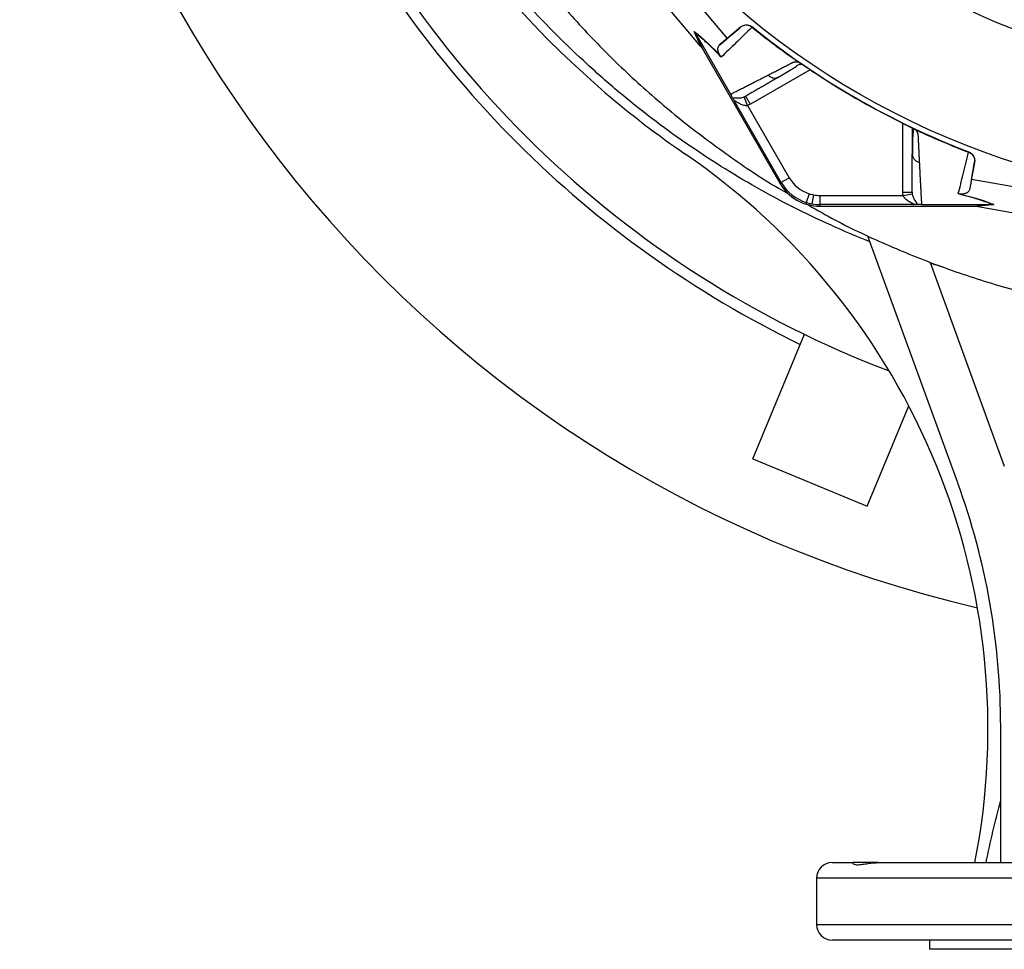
# Model space of a CAD drawing. Header units: millimetres. Extents: x 633 to 1433, y 1069 to 1969.
# Tile 1 of 14: x 633 to 951, y 1069 to 1369. Entities that reach past the tile are written whole.
import ezdxf

# ---------------------------------------------------------------- set-up
doc = ezdxf.new("R2010")
doc.units = ezdxf.units.MM

msp = doc.modelspace()

# ---------------------------------------------------------------- linework, layer by layer
at = {"color": 7, "linetype": 'Continuous', "lineweight": 25}
for p, q in [((822.92, 1409.07), (861.51, 1363.13)), ((852.88, 1360.64), (816.75, 1403.65)), ((853.08, 1360.4), (850.92, 1365.34)), ((865.87, 1366.79), (861.51, 1363.13)), ((865.78, 1366.7), (865.87, 1366.79)), ((869.69, 1366.83), (869.58, 1366.73)), ((851.26, 1364.86), (853.41, 1359.93)), ((851.26, 1364.85), (862.66, 1345.12)), ((861.51, 1363.13), (858.98, 1360.9)), ((853.41, 1359.93), (878.57, 1316.36)), ((884.82, 1355.3), (884.9, 1355.26)), ((877.89, 1350.54), (878.31, 1350.69)), ((868.13, 1341.43), (867.04, 1344.23)), ((879, 1316.61), (863.96, 1342.65)), ((868.13, 1341.43), (881.59, 1318.11)), ((921.33, 1334.19), (921.33, 1326.03)), ((921.99, 1333.84), (922.07, 1333.8)), ((921.46, 1330.96), (921.33, 1330.66)), ((921.33, 1325.86), (921.4, 1325.42)), ((939.58, 1326.32), (939.61, 1326.45)), ((940.5, 1317.53), (941.49, 1323.13)), ((941.49, 1323.13), (941.46, 1323.01)), ((940.5, 1317.53), (939.84, 1314.22)), ((999.58, 1307.07), (940.5, 1317.53)), ((879, 1316.61), (878.57, 1316.36)), ((888.01, 1312.95), (887.1, 1310.09)), ((889.43, 1312.59), (888.89, 1309.64)), ((891.47, 1312.41), (918.4, 1312.41)), ((891.47, 1312.41), (891.47, 1309.41)), ((918.4, 1312.41), (921.36, 1312.87)), ((921.53, 1309.41), (891.47, 1309.41)), ((891.47, 1309.41), (891.47, 1308.92)), ((891.47, 1308.92), (941.78, 1308.92)), ((924.33, 1309.51), (947.11, 1309.51)), ((941.78, 1308.92), (947.13, 1309.51)), ((947.7, 1309.46), (942.35, 1308.87)), ((942.66, 1308.81), (997.97, 1299.02)), ((936.05, 1219.48), (907.01, 1299.27)), ((927.13, 1290.76), (951.08, 1224.95)), ((869.8, 1227.26), (886.47, 1267.52)), ((906.75, 1211.95), (920.2, 1244.41)), ((869.8, 1227.26), (906.75, 1211.95)), ((949.92, 1096.81), (949.92, 1140.81)), ((895.42, 1096.81), (902.28, 1096.81)), ((910.21, 1096.81), (902.28, 1096.81)), ((910.21, 1096.81), (970.88, 1096.81)), ((890.42, 1091.81), (890.42, 1076.81)), ((1170.42, 1071.81), (895.42, 1071.81)), ((926.92, 1071.81), (926.92, 1068.81)), ((1138.92, 1068.81), (926.92, 1068.81))]:
    msp.add_line(p, q, dxfattribs=at)
at = {"color": 8, "linetype": 'Continuous', "lineweight": 25}
for p, q in [((888.34, 1353.02), (869.02, 1341.86)), ((918.33, 1313.4), (918.33, 1335.7)), ((1023.55, 1091.81), (890.42, 1091.81)), ((890.42, 1076.81), (1023.55, 1076.81))]:
    msp.add_line(p, q, dxfattribs=at)
at = {"color": 7, "linetype": 'Continuous', "lineweight": 25}
for radius in [258.01, 217.51, 211.5, 210.5]:
    msp.add_circle((1032.92, 1568.81), radius, dxfattribs=at)
for centre, radius, start, end in [((1032.92, 1568.81), 400, 22.5, 256.9192), ((1029.02, 1586.71), 317.7, 157.4302, 229.3739), ((1032.92, 1568.81), 335, 202.5, 249.187), ((1032.92, 1568.81), 338.5, 205.8872, 244.1128), ((1032.92, 1568.81), 259.7, 231.0565, 248.9435), ((1016.32, 1571.91), 298.2, 229.3739, 235.6095), ((720.8, 1140.16), 225, 348.8911, 55.6095), ((891.47, 1323.81), 11.4, 210, 252.3248), ((891.47, 1323.81), 14.9, 210, 270), ((891.47, 1323.81), 14.4, 210, 252.3248), ((891.47, 1323.81), 11.4, 252.3248, 259.6989), ((891.47, 1323.81), 11.4, 259.6989, 270), ((891.47, 1323.81), 14.4, 252.3248, 259.6989), ((891.47, 1323.81), 14.4, 259.6989, 270), ((719.92, 1140.81), 230, 0, 20), ((895.42, 1091.81), 5, 90, 180), ((895.42, 1076.81), 5, 180, 270)]:
    msp.add_arc(centre, radius, start, end, dxfattribs=at)
for centre, major_axis, start_param, end_param in [((853.65, 1359.31), (-11.1, 13.24), 4.781806, 4.800012), ((941.13, 1308.81), (17.02, -2.99), 1.483174, 1.50138)]:
    msp.add_ellipse(centre, major_axis=major_axis, ratio=0.015428, start_param=start_param, end_param=end_param, dxfattribs=at)
for points, knots in [([(907.68, 1297.43), (899.2, 1300.78), (890.94, 1304.5), (874.86, 1312.65), (867.02, 1317.08), (851.79, 1326.65), (844.38, 1331.78), (833.59, 1340.02), (830.05, 1342.85), (824.82, 1347.24), (823.09, 1348.73), (819.67, 1351.73), (817.98, 1353.25), (809.61, 1360.93), (803.22, 1367.32), (791.03, 1380.6), (785.23, 1387.5), (774.22, 1401.78), (769.01, 1409.18), (762.88, 1418.74), (761.67, 1420.67), (759.3, 1424.56), (758.13, 1426.52), (754.7, 1432.42), (752.51, 1436.39), (746.2, 1448.4), (742.36, 1456.55), (735.39, 1473.14), (732.27, 1481.58), (726.74, 1498.73), (724.33, 1507.45), (721.79, 1518.53), (721.3, 1520.76), (720.38, 1525.22), (719.94, 1527.46), (718.7, 1534.16), (717.98, 1538.63), (716.1, 1552.05), (715.24, 1561.02), (714.28, 1578.98), (714.18, 1587.98), (714.77, 1606), (715.45, 1615.03), (716.81, 1626.33), (717.11, 1628.59), (717.75, 1633.1), (718.09, 1635.35), (719.19, 1642.07), (720.02, 1646.51), (721.91, 1655.34), (722.95, 1659.73), (725.22, 1668.44), (726.44, 1672.76), (730.38, 1685.66), (733.36, 1694.15), (740.02, 1710.92), (743.69, 1719.19), (748.74, 1729.39), (749.77, 1731.42), (751.87, 1735.45), (752.94, 1737.45), (756.2, 1743.42), (758.45, 1747.34), (765.42, 1758.94), (770.36, 1766.46), (780.84, 1781.08), (786.38, 1788.18), (798.04, 1801.94), (804.17, 1808.61), (817.05, 1821.5), (823.7, 1827.64), (837.44, 1839.32), (844.52, 1844.86), (859.1, 1855.36), (866.6, 1860.31), (882.03, 1869.61), (889.95, 1873.96), (900.13, 1879.02), (902.18, 1880.01), (906.29, 1881.96), (908.36, 1882.9), (914.57, 1885.68), (918.73, 1887.44), (931.31, 1892.46), (939.8, 1895.44), (956.98, 1900.72), (965.67, 1903.02), (983.23, 1906.97), (992.11, 1908.61), (1003.33, 1910.24), (1005.58, 1910.55), (1010.1, 1911.11), (1012.36, 1911.38), (1019.13, 1912.09), (1023.64, 1912.48), (1037.17, 1913.39), (1046.17, 1913.64), (1064.14, 1913.46), (1073.11, 1913.03), (1091.02, 1911.47), (1099.96, 1910.35), (1113.35, 1908.14), (1117.81, 1907.32), (1124.49, 1905.95), (1126.71, 1905.47), (1131.15, 1904.47), (1133.35, 1903.95), (1144.35, 1901.25), (1153.01, 1898.76), (1170.09, 1893.14), (1178.5, 1890.01), (1195.07, 1883.11), (1203.23, 1879.34), (1215.28, 1873.2), (1219.26, 1871.08), (1225.19, 1867.76), (1227.16, 1866.64), (1231.08, 1864.34), (1233.03, 1863.18), (1242.73, 1857.24), (1250.26, 1852.23), (1264.86, 1841.67), (1271.93, 1836.13), (1282.2, 1827.43), (1285.57, 1824.47), (1292.16, 1818.38), (1295.4, 1815.26), (1304.95, 1805.73), (1311.1, 1799.14), (1318.51, 1790.57), (1319.98, 1788.84), (1322.89, 1785.35), (1324.33, 1783.58), (1328.59, 1778.27), (1331.36, 1774.69), (1339.45, 1763.81), (1344.56, 1756.39), (1354.21, 1741.22), (1358.74, 1733.47), (1367.26, 1717.64), (1371.23, 1709.56), (1376.76, 1697.18), (1378.53, 1693.02), (1381.93, 1684.6), (1383.56, 1680.35), (1388.19, 1667.53), (1390.95, 1658.89), (1394.62, 1645.79), (1395.76, 1641.4), (1397.89, 1632.58), (1398.87, 1628.14), (1401.57, 1614.76), (1403.04, 1605.81), (1405.32, 1587.82), (1406.13, 1578.78), (1406.84, 1565.17), (1406.99, 1560.62), (1407.13, 1551.53), (1407.11, 1547), (1406.81, 1533.39), (1406.28, 1524.34), (1404.98, 1510.79), (1404.46, 1506.27), (1403.26, 1497.25), (1402.58, 1492.76), (1401.05, 1483.79), (1400.2, 1479.32), (1398.32, 1470.42), (1397.28, 1465.99), (1393.92, 1452.77), (1391.38, 1444.06), (1385.68, 1426.84), (1382.53, 1418.33), (1377.34, 1405.71), (1375.54, 1401.53), (1371.79, 1393.25), (1369.84, 1389.15), (1365.8, 1381), (1363.7, 1376.96), (1359.37, 1368.97), (1357.14, 1365.01), (1350.25, 1353.27), (1345.38, 1345.6), (1337.67, 1334.35), (1335.03, 1330.64), (1329.63, 1323.33), (1326.86, 1319.72), (1318.37, 1309.04), (1312.46, 1302.12), (1306.32, 1295.41)], [0, 0, 0, 0, 0.015625, 0.015625, 0.03125, 0.03125, 0.046875, 0.046875, 0.054687, 0.054687, 0.058594, 0.058594, 0.0625, 0.0625, 0.078125, 0.078125, 0.09375, 0.09375, 0.109375, 0.109375, 0.113281, 0.113281, 0.117188, 0.117188, 0.125, 0.125, 0.140625, 0.140625, 0.15625, 0.15625, 0.171875, 0.171875, 0.175781, 0.175781, 0.179687, 0.179687, 0.1875, 0.1875, 0.203125, 0.203125, 0.21875, 0.21875, 0.234375, 0.234375, 0.238281, 0.238281, 0.242187, 0.242187, 0.25, 0.25, 0.257812, 0.257812, 0.265625, 0.265625, 0.28125, 0.28125, 0.296875, 0.296875, 0.300781, 0.300781, 0.304687, 0.304687, 0.3125, 0.3125, 0.328125, 0.328125, 0.34375, 0.34375, 0.359375, 0.359375, 0.375, 0.375, 0.390625, 0.390625, 0.40625, 0.40625, 0.421875, 0.421875, 0.425781, 0.425781, 0.429687, 0.429687, 0.4375, 0.4375, 0.453125, 0.453125, 0.46875, 0.46875, 0.484375, 0.484375, 0.488281, 0.488281, 0.492187, 0.492187, 0.5, 0.5, 0.515625, 0.515625, 0.53125, 0.53125, 0.546875, 0.546875, 0.554688, 0.554688, 0.558594, 0.558594, 0.5625, 0.5625, 0.578125, 0.578125, 0.59375, 0.59375, 0.609375, 0.609375, 0.617188, 0.617188, 0.621094, 0.621094, 0.625, 0.625, 0.640625, 0.640625, 0.65625, 0.65625, 0.664063, 0.664063, 0.671875, 0.671875, 0.6875, 0.6875, 0.691406, 0.691406, 0.695313, 0.695313, 0.703125, 0.703125, 0.71875, 0.71875, 0.734375, 0.734375, 0.75, 0.75, 0.757813, 0.757813, 0.765625, 0.765625, 0.78125, 0.78125, 0.789063, 0.789063, 0.796875, 0.796875, 0.8125, 0.8125, 0.828125, 0.828125, 0.835938, 0.835938, 0.84375, 0.84375, 0.859375, 0.859375, 0.867188, 0.867188, 0.875, 0.875, 0.882813, 0.882813, 0.890625, 0.890625, 0.90625, 0.90625, 0.921875, 0.921875, 0.929688, 0.929688, 0.9375, 0.9375, 0.945313, 0.945313, 0.953125, 0.953125, 0.96875, 0.96875, 0.976563, 0.976563, 0.984375, 0.984375, 1, 1, 1, 1]), ([(735.59, 1565.82), (735.6, 1562.44), (735.62, 1552.57), (737.03, 1536.27), (739.74, 1517.02), (743.76, 1497.98), (749, 1479.25), (755.45, 1460.9), (763.09, 1443.02), (771.88, 1425.67), (781.78, 1408.93), (792.76, 1392.87), (804.76, 1377.56), (817.74, 1363.07), (831.63, 1349.46), (846.37, 1336.77), (861.97, 1325.16), (873.66, 1317.22), (880.32, 1313.5), (881.32, 1312.94)], [0, 0, 0, 0, 0.033257, 0.096955, 0.160653, 0.224351, 0.288049, 0.351747, 0.415445, 0.479143, 0.54284, 0.606538, 0.670236, 0.733934, 0.797632, 0.86133, 0.925028, 0.988726, 1, 1, 1, 1]), ([(850.92, 1365.34), (851.43, 1364.95), (851.98, 1364.5), (852.87, 1363.75), (853.18, 1363.48), (853.83, 1362.9), (854.17, 1362.6), (855.21, 1361.63), (855.96, 1360.92), (857.18, 1359.73), (857.6, 1359.31), (858.46, 1358.44), (858.91, 1357.98), (859.36, 1357.51)], [0, 0, 0, 0, 0.25, 0.25, 0.375, 0.375, 0.5, 0.5, 0.75, 0.75, 0.875, 0.875, 1, 1, 1, 1]), ([(869.6, 1366.72), (867.77, 1364.96), (866.04, 1363.28), (862.72, 1360.08), (861.14, 1358.55), (859.63, 1357.09)], [0, 0, 0, 0, 0.5, 0.5, 1, 1, 1, 1]), ([(869.58, 1366.73), (869.31, 1366.95), (869.01, 1367.12), (868.35, 1367.35), (868.01, 1367.4), (867.49, 1367.4), (867.32, 1367.38), (866.99, 1367.32), (866.82, 1367.28), (866.5, 1367.16), (866.34, 1367.08), (866.05, 1366.91), (865.91, 1366.81), (865.78, 1366.7)], [0, 0, 0, 0, 0.25, 0.25, 0.5, 0.5, 0.625, 0.625, 0.75, 0.75, 0.875, 0.875, 1, 1, 1, 1]), ([(865.87, 1366.79), (866.13, 1367.01), (866.43, 1367.19), (867.08, 1367.43), (867.42, 1367.49), (867.95, 1367.49), (868.12, 1367.48), (868.46, 1367.43), (868.62, 1367.38), (869.12, 1367.21), (869.41, 1367.05), (869.69, 1366.83)], [0, 0, 0, 0, 0.25, 0.25, 0.5, 0.5, 0.625, 0.625, 0.75, 0.75, 1, 1, 1, 1]), ([(859.63, 1357.09), (858.72, 1358.04), (857.86, 1358.9), (856.27, 1360.48), (855.52, 1361.19), (854.48, 1362.15), (854.15, 1362.45), (853.5, 1363.02), (853.19, 1363.28), (852.31, 1364.03), (851.76, 1364.47), (851.26, 1364.85)], [0, 0, 0, 0, 0.25, 0.25, 0.5, 0.5, 0.625, 0.625, 0.75, 0.75, 1, 1, 1, 1]), ([(859.36, 1357.51), (859.3, 1357.59), (859.25, 1357.66), (859.17, 1357.78), (859.13, 1357.84), (859.04, 1357.99), (858.99, 1358.07), (858.87, 1358.3), (858.82, 1358.43), (858.73, 1358.66), (858.69, 1358.76), (858.64, 1358.95), (858.62, 1359.03), (858.56, 1359.28), (858.55, 1359.43), (858.53, 1359.69), (858.53, 1359.82), (858.56, 1360.15), (858.61, 1360.34), (858.76, 1360.66), (858.86, 1360.8), (858.98, 1360.9)], [0, 0, 0, 0, 0.015625, 0.015625, 0.03125, 0.03125, 0.0625, 0.0625, 0.125, 0.125, 0.1875, 0.1875, 0.25, 0.25, 0.375, 0.375, 0.5, 0.5, 0.75, 0.75, 1, 1, 1, 1]), ([(874.79, 1351.29), (875.01, 1351.41), (875.44, 1351.63), (876.1, 1351.97), (876.77, 1352.31), (877.44, 1352.66), (878.32, 1353.11), (879.43, 1353.68), (880.55, 1354.26), (881.46, 1354.73), (882.01, 1355.02), (882.4, 1355.22), (882.64, 1355.33), (882.86, 1355.42), (883.09, 1355.48), (883.36, 1355.54), (883.68, 1355.58), (884.03, 1355.6), (884.27, 1355.6), (884.4, 1355.6)], [0, 0, 0, 0, 0.0777766, 0.1551997, 0.2322716, 0.3089948, 0.3853718, 0.5305262, 0.6744738, 0.7474235, 0.8196146, 0.8463831, 0.8697605, 0.889755, 0.9063828, 0.929523, 0.9527995, 0.9762724, 1, 1, 1, 1]), ([(884.4, 1355.6), (884.43, 1355.58), (884.49, 1355.54), (884.58, 1355.48), (884.67, 1355.41), (884.75, 1355.36), (884.8, 1355.32), (884.82, 1355.3)], [0, 0, 0, 0, 0.212576, 0.416535, 0.614103, 0.807726, 1, 1, 1, 1]), ([(877.91, 1350.5), (879.36, 1351.37), (881.42, 1352.6), (883.67, 1353.92), (884.48, 1354.76), (885.29, 1354.81), (885.58, 1354.82)], [0, 0, 0, 0, 0.578265, 0.819399, 0.935238, 1, 1, 1, 1]), ([(884.9, 1355.26), (884.94, 1355.23), (885.02, 1355.18), (885.14, 1355.11), (885.27, 1355.02), (885.41, 1354.94), (885.55, 1354.85), (885.7, 1354.75), (885.85, 1354.65), (886.01, 1354.55), (886.17, 1354.44), (886.35, 1354.33), (886.52, 1354.22), (886.71, 1354.1), (886.95, 1353.93), (887.26, 1353.73), (887.64, 1353.48), (888.03, 1353.22), (888.42, 1352.96), (888.69, 1352.78), (888.82, 1352.69)], [0, 0, 0, 0, 0.0442489, 0.088103, 0.1316437, 0.1749545, 0.21812, 0.2612256, 0.3043574, 0.347601, 0.3910414, 0.4347626, 0.4788469, 0.5233746, 0.5684236, 0.6548026, 0.7405374, 0.8262412, 0.9125282, 1, 1, 1, 1]), ([(862.66, 1345.12), (862.85, 1345.21), (863.24, 1345.41), (863.83, 1345.71), (864.42, 1346.01), (865.03, 1346.32), (865.63, 1346.63), (866.25, 1346.94), (866.87, 1347.25), (867.49, 1347.57), (868.13, 1347.89), (868.76, 1348.22), (869.41, 1348.55), (870.06, 1348.88), (870.72, 1349.21), (871.38, 1349.55), (872.05, 1349.89), (872.72, 1350.24), (873.4, 1350.58), (874.09, 1350.94), (874.56, 1351.18), (874.79, 1351.29)], [0, 0, 0, 0, 0.055211, 0.110128, 0.164753, 0.219086, 0.273129, 0.326884, 0.38035, 0.43353, 0.486425, 0.539036, 0.591365, 0.643413, 0.695181, 0.746671, 0.797884, 0.848822, 0.899487, 0.949879, 1, 1, 1, 1]), ([(878.31, 1350.69), (878.1, 1350.57), (877.67, 1350.32), (877.04, 1349.95), (876.41, 1349.59), (875.78, 1349.23), (875.16, 1348.87), (874.54, 1348.52), (873.93, 1348.16), (873.33, 1347.81), (872.72, 1347.47), (872.13, 1347.12), (871.53, 1346.78), (870.95, 1346.44), (870.36, 1346.1), (869.79, 1345.77), (869.21, 1345.44), (868.64, 1345.11), (868.08, 1344.78), (867.71, 1344.57), (867.52, 1344.46)], [0, 0, 0, 0, 0.052635, 0.105608, 0.158921, 0.212573, 0.266566, 0.320902, 0.37558, 0.430604, 0.485973, 0.541688, 0.597751, 0.654162, 0.710923, 0.768034, 0.825496, 0.883311, 0.941478, 1, 1, 1, 1]), ([(863.27, 1343.95), (863.21, 1344.07), (863.14, 1344.21), (863.01, 1344.48), (862.95, 1344.58), (862.86, 1344.76), (862.82, 1344.82), (862.75, 1344.95), (862.71, 1345.03), (862.66, 1345.1)], [0, 0, 0, 0, 0.5, 0.5, 0.75, 0.75, 0.875, 0.875, 1, 1, 1, 1]), ([(863.27, 1343.95), (863.44, 1343.97), (863.65, 1343.95), (864.15, 1343.91), (864.43, 1343.89), (865.06, 1343.87), (865.4, 1343.88), (865.98, 1343.95), (866.18, 1343.98), (866.6, 1344.08), (866.82, 1344.14), (867.04, 1344.23)], [0, 0, 0, 0, 0.25, 0.25, 0.5, 0.5, 0.75, 0.75, 0.875, 0.875, 1, 1, 1, 1]), ([(863.27, 1343.95), (863.3, 1343.89), (863.34, 1343.81), (863.43, 1343.63), (863.48, 1343.53), (863.6, 1343.3), (863.67, 1343.18), (863.81, 1342.92), (863.89, 1342.78), (863.96, 1342.65)], [0, 0, 0, 0, 0.25, 0.25, 0.5, 0.5, 0.75, 0.75, 1, 1, 1, 1]), ([(868.13, 1341.43), (868.12, 1341.43), (868.11, 1341.43), (868.09, 1341.43), (868.07, 1341.42), (868.02, 1341.41), (867.97, 1341.41), (867.88, 1341.39), (867.82, 1341.39), (867.63, 1341.38), (867.5, 1341.39), (867.13, 1341.42), (866.89, 1341.48), (866.2, 1341.68), (865.77, 1341.89), (865.18, 1342.22), (864.99, 1342.33), (864.63, 1342.56), (864.45, 1342.67), (864.21, 1342.82), (864.14, 1342.87), (864, 1342.93), (863.95, 1342.95), (863.88, 1342.93), (863.87, 1342.89), (863.9, 1342.78), (863.93, 1342.72), (863.96, 1342.65)], [0, 0, 0, 0, 0.003906, 0.003906, 0.007813, 0.015625, 0.03125, 0.03125, 0.0625, 0.0625, 0.125, 0.125, 0.25, 0.25, 0.5, 0.5, 0.625, 0.625, 0.75, 0.75, 0.8125, 0.8125, 0.875, 0.875, 0.9375, 0.9375, 1, 1, 1, 1]), ([(869.02, 1341.86), (868.82, 1342.2), (868.63, 1342.54), (868.26, 1343.17), (868.1, 1343.46), (867.82, 1343.94), (867.71, 1344.13), (867.56, 1344.39), (867.52, 1344.46), (867.52, 1344.46)], [0, 0, 0, 0, 0.25, 0.25, 0.5, 0.5, 0.75, 0.75, 1, 1, 1, 1]), ([(917.8, 1335.96), (918.21, 1335.76), (919.04, 1335.35), (920.21, 1334.76), (921.13, 1334.29), (921.47, 1334.11), (921.59, 1334.04)], [0, 0, 0, 0, 0.272035, 0.551471, 0.845021, 1, 1, 1, 1]), ([(917.81, 1335.96), (917.88, 1335.92), (918.02, 1335.85), (918.24, 1335.75), (918.45, 1335.64), (918.66, 1335.54), (918.87, 1335.43), (919.08, 1335.33), (919.28, 1335.23), (919.48, 1335.13), (919.68, 1335.03), (919.94, 1334.9), (920.25, 1334.74), (920.59, 1334.57), (920.92, 1334.4), (921.22, 1334.25), (921.5, 1334.1), (921.76, 1333.97), (921.91, 1333.88), (921.99, 1333.84)], [0, 0, 0, 0, 0.043919, 0.087472, 0.13073, 0.173768, 0.216664, 0.259492, 0.30233, 0.345255, 0.388344, 0.431671, 0.51489, 0.596546, 0.677156, 0.757259, 0.837405, 0.91814, 1, 1, 1, 1]), ([(921.47, 1333.87), (921.52, 1333.73), (921.72, 1333.17), (921.53, 1332.44), (921.48, 1331.46), (921.4, 1330.02), (921.37, 1328), (921.37, 1326.31), (921.36, 1325.41)], [0, 0, 0, 0, 0.038407, 0.157587, 0.27726, 0.405507, 0.68637, 1, 1, 1, 1]), ([(922.07, 1333.8), (922.09, 1333.79), (922.13, 1333.77), (922.21, 1333.74), (922.29, 1333.7), (922.37, 1333.66), (922.45, 1333.63), (922.51, 1333.6), (922.54, 1333.59)], [0, 0, 0, 0, 0.160202, 0.321039, 0.484027, 0.650625, 0.822199, 1, 1, 1, 1]), ([(922.54, 1333.59), (922.57, 1333.52), (922.64, 1333.4), (922.74, 1333.22), (922.83, 1333.05), (922.91, 1332.88), (922.98, 1332.71), (923.04, 1332.55), (923.09, 1332.39), (923.13, 1332.23), (923.17, 1332.04), (923.2, 1331.78), (923.22, 1331.42), (923.24, 1330.98), (923.26, 1330.48), (923.3, 1329.66), (923.35, 1328.53), (923.41, 1327.13), (923.48, 1325.76), (923.55, 1324.41), (923.59, 1323.54), (923.61, 1323.11)], [0, 0, 0, 0, 0.0134228, 0.0267382, 0.0399565, 0.0530881, 0.0661437, 0.0791341, 0.0920702, 0.1049632, 0.1178244, 0.141662, 0.1728313, 0.2170572, 0.2634912, 0.3121266, 0.4491557, 0.58733, 0.7237611, 0.8613131, 1, 1, 1, 1]), ([(921.33, 1313.4), (921.33, 1313.62), (921.33, 1314.08), (921.33, 1314.77), (921.33, 1315.46), (921.33, 1316.17), (921.33, 1316.88), (921.33, 1317.59), (921.33, 1318.31), (921.33, 1319.04), (921.33, 1319.77), (921.33, 1320.51), (921.33, 1321.26), (921.33, 1322.01), (921.33, 1322.76), (921.33, 1323.53), (921.33, 1324.3), (921.33, 1325.07), (921.33, 1325.6), (921.33, 1325.86)], [0, 0, 0, 0, 0.061953, 0.123509, 0.18467, 0.245435, 0.305808, 0.365787, 0.425376, 0.484574, 0.543383, 0.601804, 0.659839, 0.717488, 0.774754, 0.831636, 0.888137, 0.944258, 1, 1, 1, 1]), ([(936.2, 1312.88), (936.71, 1314.92), (937.25, 1317.05), (938.37, 1321.52), (938.96, 1323.86), (939.56, 1326.32)], [0, 0, 0, 0, 0.5, 0.5, 1, 1, 1, 1]), ([(939.58, 1326.32), (939.91, 1326.19), (940.2, 1326.01), (940.73, 1325.56), (940.95, 1325.29), (941.2, 1324.84), (941.28, 1324.69), (941.39, 1324.36), (941.43, 1324.2), (941.49, 1323.86), (941.51, 1323.69), (941.51, 1323.35), (941.49, 1323.18), (941.46, 1323.01)], [0, 0, 0, 0, 0.25, 0.25, 0.5, 0.5, 0.625, 0.625, 0.75, 0.75, 0.875, 0.875, 1, 1, 1, 1]), ([(939.61, 1326.45), (939.94, 1326.33), (940.23, 1326.15), (940.76, 1325.7), (940.98, 1325.43), (941.23, 1324.98), (941.31, 1324.82), (941.42, 1324.5), (941.46, 1324.33), (941.55, 1323.81), (941.55, 1323.47), (941.49, 1323.13)], [0, 0, 0, 0, 0.25, 0.25, 0.5, 0.5, 0.625, 0.625, 0.75, 0.75, 1, 1, 1, 1]), ([(923.61, 1323.11), (923.62, 1322.87), (923.65, 1322.4), (923.68, 1321.7), (923.72, 1321.01), (923.75, 1320.32), (923.79, 1319.64), (923.82, 1318.96), (923.86, 1318.29), (923.89, 1317.63), (923.93, 1316.97), (923.96, 1316.32), (923.99, 1315.67), (924.03, 1315.03), (924.06, 1314.39), (924.1, 1313.76), (924.13, 1313.14), (924.16, 1312.52), (924.2, 1311.91), (924.23, 1311.3), (924.26, 1310.7), (924.29, 1310.1), (924.32, 1309.71), (924.33, 1309.51)], [0, 0, 0, 0, 0.0453363, 0.0908939, 0.1366742, 0.1826782, 0.2289071, 0.2753619, 0.3220437, 0.3689537, 0.4160929, 0.4634623, 0.5110629, 0.5588958, 0.6069619, 0.6552622, 0.7037976, 0.7525692, 0.8015777, 0.8508242, 0.9003095, 0.9500345, 1, 1, 1, 1]), ([(879, 1316.61), (879.01, 1316.62), (879.07, 1316.65), (879.34, 1316.81), (879.54, 1316.92), (880.04, 1317.21), (880.34, 1317.39), (880.97, 1317.75), (881.29, 1317.94), (881.59, 1318.11)], [0, 0, 0, 0, 0.25, 0.25, 0.5, 0.5, 0.75, 0.75, 1, 1, 1, 1]), ([(939.84, 1314.22), (939.81, 1314.06), (939.74, 1313.91), (939.53, 1313.62), (939.4, 1313.48), (939.12, 1313.29), (939.01, 1313.23), (938.77, 1313.11), (938.64, 1313.05), (938.4, 1312.97), (938.31, 1312.95), (938.12, 1312.9), (938.01, 1312.88), (937.77, 1312.84), (937.63, 1312.83), (937.38, 1312.82), (937.28, 1312.81), (937.11, 1312.82), (937.04, 1312.82), (936.89, 1312.83), (936.81, 1312.84), (936.7, 1312.85)], [0, 0, 0, 0, 0.25, 0.25, 0.5, 0.5, 0.625, 0.625, 0.75, 0.75, 0.8125, 0.8125, 0.875, 0.875, 0.9375, 0.9375, 0.96875, 0.96875, 0.984375, 0.984375, 1, 1, 1, 1]), ([(918.33, 1313.4), (918.72, 1313.4), (919.11, 1313.4), (919.84, 1313.4), (920.17, 1313.4), (920.73, 1313.4), (920.95, 1313.4), (921.25, 1313.4), (921.33, 1313.4), (921.33, 1313.4)], [0, 0, 0, 0, 0.25, 0.25, 0.5, 0.5, 0.75, 0.75, 1, 1, 1, 1]), ([(921.53, 1309.41), (921.61, 1309.41), (921.69, 1309.42), (921.79, 1309.45), (921.82, 1309.48), (921.8, 1309.54), (921.76, 1309.58), (921.64, 1309.67), (921.56, 1309.71), (921.32, 1309.84), (921.13, 1309.94), (920.75, 1310.14), (920.55, 1310.25), (919.97, 1310.6), (919.58, 1310.87), (919.06, 1311.36), (918.89, 1311.54), (918.67, 1311.84), (918.61, 1311.95), (918.49, 1312.17), (918.44, 1312.29), (918.4, 1312.41)], [0, 0, 0, 0, 0.0625, 0.0625, 0.125, 0.125, 0.1875, 0.1875, 0.25, 0.25, 0.375, 0.375, 0.5, 0.5, 0.75, 0.75, 0.875, 0.875, 0.9375, 0.9375, 1, 1, 1, 1]), ([(921.36, 1312.87), (921.4, 1312.63), (921.45, 1312.41), (921.58, 1312), (921.65, 1311.8), (921.88, 1311.27), (922.05, 1310.97), (922.38, 1310.44), (922.54, 1310.21), (922.82, 1309.79), (922.94, 1309.61), (923.01, 1309.46)], [0, 0, 0, 0, 0.125, 0.125, 0.25, 0.25, 0.5, 0.5, 0.75, 0.75, 1, 1, 1, 1]), ([(947.11, 1309.51), (946.53, 1309.75), (945.88, 1310.01), (944.79, 1310.4), (944.41, 1310.53), (943.59, 1310.81), (943.16, 1310.95), (941.81, 1311.37), (940.83, 1311.66), (938.66, 1312.26), (937.49, 1312.56), (936.2, 1312.88)], [0, 0, 0, 0, 0.25, 0.25, 0.375, 0.375, 0.5, 0.5, 0.75, 0.75, 1, 1, 1, 1]), ([(936.7, 1312.85), (937.34, 1312.7), (937.96, 1312.54), (939.15, 1312.23), (939.72, 1312.07), (941.36, 1311.62), (942.35, 1311.32), (943.71, 1310.9), (944.14, 1310.76), (944.96, 1310.49), (945.35, 1310.35), (946.46, 1309.96), (947.11, 1309.7), (947.7, 1309.46)], [0, 0, 0, 0, 0.125, 0.125, 0.25, 0.25, 0.5, 0.5, 0.625, 0.625, 0.75, 0.75, 1, 1, 1, 1]), ([(886.85, 1309.82), (889.63, 1308.22), (898.03, 1303.37), (912.7, 1296.5), (930.71, 1289.18), (949.2, 1283.12), (968.03, 1278.26), (987.14, 1274.64), (1006.45, 1272.28), (1025.87, 1271.18), (1045.32, 1271.36), (1064.71, 1272.8), (1083.97, 1275.51), (1103.02, 1279.47), (1121.76, 1284.67), (1140.14, 1291.06), (1158, 1298.73), (1170.87, 1304.94), (1177.56, 1308.92), (1178.68, 1309.58)], [0, 0, 0, 0, 0.031617, 0.095321, 0.159024, 0.222728, 0.286431, 0.350135, 0.413838, 0.477542, 0.541245, 0.604949, 0.668652, 0.732356, 0.796059, 0.859763, 0.923466, 0.987169, 1, 1, 1, 1]), ([(923.01, 1309.46), (922.94, 1309.45), (922.85, 1309.45), (922.65, 1309.44), (922.54, 1309.43), (922.28, 1309.43), (922.14, 1309.42), (921.85, 1309.41), (921.69, 1309.41), (921.53, 1309.41)], [0, 0, 0, 0, 0.25, 0.25, 0.5, 0.5, 0.75, 0.75, 1, 1, 1, 1]), ([(924.33, 1309.51), (924.15, 1309.51), (923.99, 1309.51), (923.72, 1309.5), (923.6, 1309.5), (923.4, 1309.49), (923.31, 1309.48), (923.15, 1309.47), (923.08, 1309.47), (923.01, 1309.46)], [0, 0, 0, 0, 0.25, 0.25, 0.5, 0.5, 0.75, 0.75, 1, 1, 1, 1]), ([(902.09, 1096.66), (902.11, 1096.58), (902.16, 1096.39), (902.92, 1096.13), (904.2, 1096.13), (905.91, 1096.38), (907.92, 1096.71), (909.44, 1096.78), (910.21, 1096.81)], [0, 0, 0, 0, 0.149166, 0.331271, 0.506956, 0.688635, 0.842587, 1, 1, 1, 1])]:
    msp.add_open_spline(points, degree=3, knots=knots, dxfattribs=at)
for points in [[(851.26, 1364.86), (851.16, 1365.03), (851.05, 1365.19), (850.92, 1365.34)], [(858.98, 1360.9), (861.1, 1362.72), (863.36, 1364.65), (865.78, 1366.7)], [(869.59, 1366.72), (871.99, 1364.78), (876.86, 1360.99), (881.87, 1357.37), (884.4, 1355.6)], [(851.26, 1364.85), (851.26, 1364.85), (851.26, 1364.86), (851.26, 1364.86)], [(853.08, 1360.4), (853.21, 1360.26), (853.32, 1360.1), (853.41, 1359.93)], [(859.36, 1357.51), (859.46, 1357.38), (859.55, 1357.24), (859.63, 1357.09)], [(888.82, 1352.69), (898.11, 1346.5), (907.8, 1340.91), (917.81, 1335.96)], [(867.04, 1344.23), (867.21, 1344.3), (867.37, 1344.37), (867.52, 1344.46)], [(869.02, 1341.86), (868.73, 1341.7), (868.43, 1341.55), (868.13, 1341.43)], [(922.54, 1333.59), (925.33, 1332.27), (930.97, 1329.75), (936.69, 1327.43), (939.57, 1326.32)], [(941.46, 1323.01), (940.89, 1319.89), (940.35, 1316.97), (939.84, 1314.22)], [(918.4, 1312.41), (918.35, 1312.73), (918.33, 1313.06), (918.33, 1313.4)], [(921.33, 1313.4), (921.33, 1313.22), (921.34, 1313.04), (921.36, 1312.87)], [(936.7, 1312.85), (936.54, 1312.88), (936.37, 1312.88), (936.2, 1312.88)], [(941.78, 1308.92), (941.97, 1308.92), (942.16, 1308.9), (942.35, 1308.87)], [(947.13, 1309.51), (947.12, 1309.51), (947.12, 1309.51), (947.11, 1309.51)], [(947.13, 1309.51), (947.32, 1309.51), (947.51, 1309.49), (947.7, 1309.46)], [(931.09, 1289.28), (929.8, 1289.67), (928.52, 1290.07), (927.24, 1290.47)], [(945.21, 1096.81), (946.57, 1103.58), (948.14, 1110.3), (949.92, 1116.98)]]:
    msp.add_open_spline(points, degree=3, dxfattribs=at)
at = {"color": 8, "linetype": 'Continuous', "lineweight": 25}
for points, knots in [([(874.79, 1351.29), (875.03, 1351.08), (875.52, 1350.63), (876.47, 1350.33), (877.31, 1350.29), (877.75, 1350.48), (877.89, 1350.54)], [0, 0, 0, 0, 0.275816, 0.567614, 0.859411, 1, 1, 1, 1]), ([(921.4, 1325.42), (921.42, 1325.26), (921.48, 1324.79), (921.93, 1324.08), (922.67, 1323.41), (923.3, 1323.21), (923.61, 1323.11)], [0, 0, 0, 0, 0.1405892, 0.4323865, 0.7241838, 1, 1, 1, 1])]:
    msp.add_open_spline(points, degree=3, knots=knots, dxfattribs=at)

doc.saveas('drawing.dxf')
